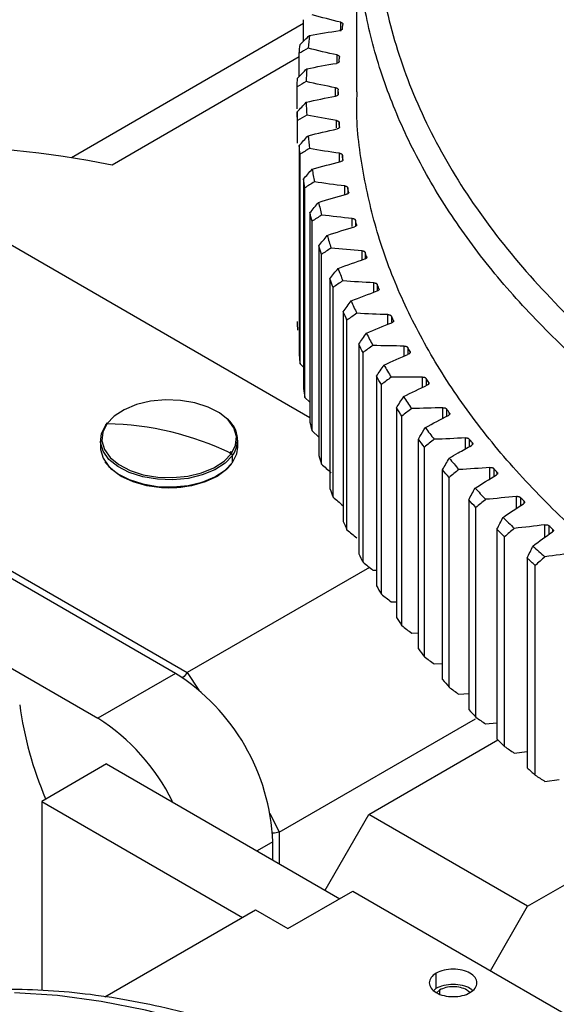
# Model space of a CAD drawing. Header units: millimetres. Extents: x 4624 to 7637, y -669 to 1387.
# Tile 57 of 84: x 7003 to 7062, y 89 to 196. Entities that reach past the tile are written whole.
import ezdxf

# ---------------------------------------------------------------- set-up
doc = ezdxf.new("R2010")
doc.units = ezdxf.units.MM

msp = doc.modelspace()

# ---------------------------------------------------------------- linework, layer by layer
at = {"color": 7, "linetype": 'Continuous', "lineweight": 25}
for p, q in [((7040.056, 206.866), (7040.056, 188.086)), ((7034.258, 195.532), (7008.927, 180.908)), ((7034.258, 193.611), (7034.258, 195.965)), ((7038.327, 194.731), (7038.327, 195.688)), ((7033.791, 189.767), (7033.791, 192.303)), ((7033.791, 191.906), (7013.372, 180.118)), ((7037.931, 191.219), (7037.931, 192.119)), ((7033.573, 186.257), (7033.573, 188.632)), ((7037.778, 187.629), (7037.778, 188.543)), ((7038.056, 188.086), (7038.056, 187.845)), ((7033.573, 185.907), (7033.573, 182.511)), ((7033.605, 182.533), (7033.605, 184.96)), ((7037.869, 184.161), (7037.869, 184.967)), ((7038.162, 184.755), (7038.162, 184.244)), ((7034.973, 152.546), (6980.495, 183.995)), ((7033.791, 182.236), (7033.791, 159.373)), ((7033.887, 158.428), (7033.887, 181.291)), ((7038.203, 180.515), (7038.203, 181.395)), ((7038.509, 181.191), (7038.509, 180.682)), ((7034.258, 178.574), (7034.258, 155.711)), ((7034.418, 154.769), (7034.418, 177.632)), ((7038.779, 176.872), (7038.779, 177.834)), ((7039.099, 177.637), (7039.099, 176.985)), ((7034.973, 174.925), (7034.973, 152.062)), ((7035.198, 151.124), (7035.198, 173.987)), ((7039.597, 173.429), (7039.597, 174.289)), ((7039.931, 174.099), (7039.931, 173.419)), ((7035.937, 171.295), (7035.937, 148.432)), ((7040.655, 169.76), (7040.655, 170.765)), ((7036.225, 147.5), (7036.225, 170.363)), ((7041.002, 170.582), (7041.002, 169.882)), ((7037.146, 167.69), (7037.146, 144.827)), ((7037.497, 143.902), (7037.497, 166.765)), ((7041.953, 166.238), (7041.953, 167.268)), ((7042.311, 167.093), (7042.311, 166.388)), ((7020.309, 124.681), (6949.599, 165.501)), ((7038.6, 164.115), (7038.6, 141.251)), ((7043.487, 162.744), (7043.487, 163.802)), ((7043.857, 163.636), (7043.857, 162.934)), ((7039.014, 140.335), (7039.014, 163.199)), ((7044.082, 163.06), (7044.082, 163.176)), ((6941.113, 160.603), (7011.824, 119.782)), ((7040.295, 160.575), (7040.295, 137.712)), ((7045.256, 159.285), (7045.256, 160.375)), ((7045.637, 160.217), (7045.637, 159.517)), ((7040.771, 136.806), (7040.771, 159.669)), ((7045.893, 159.618), (7045.893, 159.762)), ((7033.887, 158.428), (7034.258, 158.065)), ((7042.231, 157.077), (7042.231, 134.214)), ((7047.256, 155.865), (7047.256, 156.99)), ((7047.648, 156.84), (7047.648, 156.14)), ((7042.768, 133.319), (7042.768, 156.182)), ((7047.934, 156.236), (7047.934, 156.392)), ((7034.418, 154.769), (7034.973, 154.243)), ((6971.519, 153.663), (7021.586, 124.76)), ((7044.402, 153.625), (7044.402, 130.762)), ((7049.485, 152.488), (7049.485, 153.652)), ((7045, 129.88), (7045, 152.744)), ((7049.887, 153.512), (7049.887, 152.7)), ((7050.204, 152.9), (7050.204, 153.071)), ((7012.676, 151.77), (7012.862, 152.008)), ((7035.198, 151.124), (7035.937, 150.448)), ((7051.94, 149.169), (7051.94, 150.368)), ((7012.102, 150.109), (7012.102, 149.336)), ((7027.102, 149.336), (7027.102, 150.109)), ((7046.807, 127.362), (7046.807, 150.225)), ((7047.464, 126.495), (7047.464, 149.358)), ((7052.35, 150.237), (7052.35, 149.397)), ((7052.697, 149.615), (7052.697, 149.803)), ((7026.35, 148.878), (7026.182, 148.61)), ((7026.529, 147.676), (7026.529, 148.449)), ((7054.616, 145.884), (7054.616, 147.143)), ((7049.441, 124.019), (7049.441, 146.883)), ((7055.035, 147.021), (7055.035, 146.143)), ((7055.411, 146.384), (7055.411, 146.595)), ((7050.156, 123.168), (7050.156, 146.031)), ((7057.509, 142.665), (7057.509, 143.98)), ((7052.3, 143.602), (7052.3, 120.739)), ((7057.936, 143.868), (7057.936, 142.95)), ((7058.34, 143.228), (7058.34, 143.451)), ((7053.073, 119.904), (7053.073, 142.767)), ((7060.615, 139.507), (7060.615, 140.885)), ((7061.049, 140.783), (7061.049, 139.821)), ((7055.38, 140.389), (7055.38, 117.526)), ((7061.482, 140.138), (7061.482, 140.375)), ((7056.209, 116.709), (7056.209, 139.572)), ((7058.676, 137.248), (7058.676, 114.385)), ((7059.56, 113.588), (7059.56, 136.451)), ((7041.474, 136.241), (7021.586, 124.76)), ((7041.843, 135.944), (7042.231, 135.937)), ((7043.841, 132.482), (7044.402, 132.484)), ((7046.074, 129.067), (7046.807, 129.086)), ((7048.537, 125.706), (7049.441, 125.75)), ((7020.309, 124.681), (7011.824, 119.782)), ((7021.586, 124.76), (7022.849, 122.858)), ((7051.227, 122.403), (7052.3, 122.48)), ((7031.623, 107.376), (7053.027, 119.732)), ((7054.139, 119.164), (7055.38, 119.282)), ((7041.407, 109.289), (7055.489, 117.419)), ((7057.269, 115.993), (7058.676, 116.16)), ((7012.769, 114.803), (7005.698, 110.721)), ((7012.769, 114.803), (7038.224, 100.108)), ((7060.613, 112.896), (7062.184, 113.119)), ((7005.698, 110.721), (7005.698, 90.111)), ((7005.698, 110.721), (7027.618, 98.067)), ((7030.607, 109.421), (7031.623, 107.376)), ((7036.635, 101.025), (7041.407, 109.289)), ((7058.731, 99.288), (7041.407, 109.289)), ((7030.916, 106.31), (7029.199, 105.318)), ((7030.916, 104.327), (7030.916, 106.31)), ((7031.623, 107.376), (7031.623, 103.919)), ((7058.731, 99.288), (7069.889, 105.729)), ((7032.568, 96.843), (7039.639, 100.925)), ((7039.639, 100.925), (7219.951, -3.167)), ((7012.592, 89.393), (7029.032, 98.884)), ((7029.032, 98.884), (7032.568, 96.843)), ((7054.667, 92.249), (7058.731, 99.288)), ((7048.76, 90.352), (7048.76, 91.985)), ((7048.477, 90.107), (7048.76, 90.352)), ((7049.114, 90.148), (7048.776, 89.856)), ((7049.114, 90.148), (7049.114, 89.726))]:
    msp.add_line(p, q, dxfattribs=at)
at = {"color": 7, "linetype": 'Continuous', "lineweight": 25, "flags": 128}
for points in [[(7026.391, 148.64), (7026.849, 149.552), (7026.942, 150.501), (7026.668, 151.438), (7026.039, 152.317), (7025.088, 153.092), (7023.862, 153.726), (7022.422, 154.186), (7020.84, 154.45), (7019.197, 154.505), (7017.573, 154.346), (7016.052, 153.983), (7014.709, 153.434), (7013.611, 152.726), (7012.813, 151.895)], [(7026.529, 148.449), (7025.715, 147.601), (7024.595, 146.878), (7023.224, 146.318), (7021.672, 145.948), (7020.016, 145.786), (7018.339, 145.841), (7016.726, 146.111), (7015.257, 146.58), (7014.005, 147.227), (7013.035, 148.018), (7012.393, 148.914), (7012.114, 149.87), (7012.209, 150.838), (7012.676, 151.77)], [(7012.813, 151.895), (7012.356, 150.982), (7012.262, 150.033), (7012.536, 149.096), (7013.165, 148.218), (7014.116, 147.442), (7015.343, 146.808), (7016.783, 146.348), (7018.364, 146.084), (7020.008, 146.03), (7021.631, 146.188), (7023.152, 146.551), (7024.496, 147.1), (7025.594, 147.808), (7026.391, 148.64)], [(7012.102, 149.336), (7012.114, 149.097), (7012.393, 148.141), (7013.035, 147.245), (7014.005, 146.454), (7015.257, 145.808), (7016.726, 145.338), (7018.339, 145.069), (7020.016, 145.013), (7021.672, 145.175), (7023.224, 145.545), (7024.595, 146.105), (7025.715, 146.828), (7026.529, 147.676)], [(7026.529, 147.676), (7026.995, 148.607), (7027.102, 149.336)], [(7014.37, 146.152), (7013.336, 146.9), (7012.634, 147.734)], [(7026.396, 147.48), (7025.868, 146.9), (7024.835, 146.152), (7023.539, 145.556), (7022.046, 145.141), (7020.431, 144.928), (7018.774, 144.928), (7017.158, 145.141), (7015.665, 145.556), (7014.37, 146.152)], [(7021.586, 124.76), (7021.467, 124.624), (7021.349, 124.489), (7021.23, 124.353), (7021.111, 124.218), (7021.091, 124.196)], [(7031.623, 107.376), (7031.446, 107.341), (7031.269, 107.306), (7031.093, 107.27), (7030.916, 107.235), (7030.887, 107.229)], [(7096.308, 33.168), (7091.744, 38.455), (7087.074, 43.542), (7082.307, 48.417), (7077.456, 53.069), (7072.532, 57.485), (7067.547, 61.655), (7062.513, 65.57), (7057.443, 69.219), (7052.347, 72.594), (7047.24, 75.688), (7042.132, 78.491), (7037.037, 80.999), (7031.967, 83.204), (7026.933, 85.101), (7021.948, 86.686), (7017.024, 87.955), (7012.173, 88.905), (7007.406, 89.533), (7002.736, 89.839)]]:
    msp.add_lwpolyline(points, dxfattribs=at)
at = {"color": 7, "linetype": 'Continuous', "lineweight": 25}
for centre, radius, start, end in [((6990.987, 66.516), 115.787, 78.85266, 89.53986), ((7024.126, 150.133), 2.934, 324.97697, 54.40798), ((7012.802, 151.769), 0.126, 84.99853, 179.60862), ((7012.249, 119.594), 32.306, 64.03815, 88.99952), ((7026.302, 148.431), 0.227, 4.61233, 66.8713), ((7019.607, 156.07), 11.143, 241.96684, 297.48012), ((7008.052, 105.357), 22.884, 2.38686, 57.61314), ((7042.541, 126.575), 39.611, 187.71524, 203.16142), ((6999.941, 100.957), 22.262, 25.96105, 57.73785)]:
    msp.add_arc(centre, radius, start, end, dxfattribs=at)
for points, knots in [([(7211.231, 296.65), (7210.815, 296.674), (7209.982, 296.722), (7208.731, 296.787), (7207.48, 296.846), (7206.229, 296.9), (7204.976, 296.947), (7203.723, 296.989), (7202.469, 297.024), (7201.214, 297.054), (7199.959, 297.077), (7198.703, 297.095), (7197.446, 297.107), (7194.096, 297.123), (7188.652, 297.059), (7181.135, 296.757), (7173.651, 296.242), (7166.219, 295.516), (7158.857, 294.58), (7149.162, 293.056), (7137.305, 290.638), (7123.639, 286.948), (7110.667, 282.5), (7098.51, 277.341), (7087.29, 271.517), (7077.111, 265.088), (7068.074, 258.113), (7060.263, 250.661), (7053.757, 242.802), (7048.614, 234.614), (7044.889, 226.173), (7042.612, 217.563), (7041.812, 208.865), (7042.488, 200.164), (7044.642, 191.543), (7048.246, 183.085), (7053.272, 174.873), (7059.665, 166.983), (7067.37, 159.494), (7076.306, 152.476), (7086.394, 145.999), (7097.531, 140.122), (7109.613, 134.906), (7120.371, 131.148), (7129.327, 128.519), (7136.206, 126.739), (7143.228, 125.156), (7150.374, 123.774), (7157.628, 122.597), (7163.228, 121.857), (7167.103, 121.419), (7169.222, 121.197), (7171.346, 120.992), (7173.473, 120.805), (7175.605, 120.635), (7177.74, 120.481), (7179.167, 120.393), (7179.881, 120.349)], [0, 0, 0, 0, 0.0026045, 0.00520852, 0.00781221, 0.01041576, 0.01301934, 0.01562313, 0.01822729, 0.02083201, 0.02343747, 0.02604382, 0.02865125, 0.03125993, 0.04689351, 0.06251682, 0.07813785, 0.0937737, 0.10940728, 0.12503058, 0.15627804, 0.1875255, 0.21877296, 0.25002042, 0.28126788, 0.31251533, 0.34376279, 0.37501025, 0.40625771, 0.43750517, 0.46875262, 0.50000008, 0.53124754, 0.562495, 0.59374246, 0.62498992, 0.65623737, 0.68748483, 0.71873229, 0.74997975, 0.78122721, 0.81247466, 0.84372212, 0.87496958, 0.89059061, 0.90622646, 0.92186004, 0.93748335, 0.95310438, 0.96874023, 0.9732109, 0.97767845, 0.98214374, 0.98660766, 0.99107109, 0.99553491, 1, 1, 1, 1]), ([(7085.601, 143.391), (7082.847, 145.052), (7077.341, 148.376), (7069.952, 153.806), (7063.257, 159.522), (7057.356, 165.525), (7052.266, 171.77), (7048.023, 178.223), (7044.65, 184.844), (7042.167, 191.596), (7040.589, 198.437), (7039.926, 205.328), (7040.18, 212.228), (7041.351, 219.097), (7043.432, 225.893), (7046.411, 232.578), (7050.269, 239.11), (7054.984, 245.453), (7060.531, 251.566), (7066.865, 257.422), (7073.995, 262.957), (7080.273, 267.262), (7084.396, 269.575), (7085.663, 270.285)], [0, 0, 0, 0, 0.0489152, 0.0978304, 0.1467457, 0.1956609, 0.2445761, 0.2934913, 0.3424065, 0.3913218, 0.440237, 0.4891522, 0.5380674, 0.5869826, 0.6358979, 0.6848131, 0.7337283, 0.7826435, 0.8315587, 0.880474, 0.9293892, 0.9783044, 1, 1, 1, 1]), ([(7038.328, 195.689), (7038.347, 195.684), (7038.385, 195.675), (7038.436, 195.653), (7038.48, 195.628), (7038.53, 195.588), (7038.574, 195.531), (7038.574, 195.483), (7038.574, 195.458)], [0, 0, 0, 0, 0.1244565, 0.2470635, 0.3712452, 0.5003004, 0.7484904, 1, 1, 1, 1]), ([(7038.509, 194.981), (7038.507, 194.969), (7038.502, 194.945), (7038.482, 194.911), (7038.454, 194.878), (7038.404, 194.839), (7038.324, 194.797), (7038.243, 194.783), (7038.203, 194.775)], [0, 0, 0, 0, 0.1255602, 0.2487999, 0.3728855, 0.5009207, 0.7502966, 1, 1, 1, 1]), ([(7038.162, 191.417), (7038.16, 191.405), (7038.157, 191.381), (7038.139, 191.346), (7038.113, 191.313), (7038.066, 191.272), (7037.989, 191.228), (7037.909, 191.212), (7037.869, 191.204)], [0, 0, 0, 0, 0.1255602, 0.2487999, 0.3728855, 0.5009207, 0.7502966, 1, 1, 1, 1]), ([(7037.932, 192.12), (7037.951, 192.115), (7037.99, 192.107), (7038.042, 192.087), (7038.089, 192.062), (7038.141, 192.024), (7038.189, 191.968), (7038.192, 191.919), (7038.194, 191.894)], [0, 0, 0, 0, 0.1244565, 0.2470635, 0.3712452, 0.5003004, 0.7484904, 1, 1, 1, 1]), ([(7037.779, 188.544), (7037.799, 188.54), (7037.838, 188.532), (7037.891, 188.514), (7037.94, 188.49), (7037.994, 188.453), (7038.046, 188.398), (7038.053, 188.349), (7038.056, 188.325)], [0, 0, 0, 0, 0.1244565, 0.2470635, 0.3712452, 0.5003004, 0.7484904, 1, 1, 1, 1]), ([(7085.601, 124.61), (7082.847, 126.272), (7077.341, 129.595), (7069.952, 135.025), (7063.257, 140.742), (7057.356, 146.745), (7052.266, 152.99), (7048.022, 159.442), (7044.653, 166.064), (7042.154, 172.815), (7040.637, 179.656), (7039.977, 184.763), (7040.111, 187.573), (7040.135, 188.085)], [0, 0, 0, 0, 0.0978207, 0.1956414, 0.2934621, 0.3912828, 0.4891035, 0.5869242, 0.6847449, 0.7825656, 0.8803863, 0.9782071, 1, 1, 1, 1]), ([(7038.056, 187.847), (7038.056, 187.835), (7038.054, 187.811), (7038.039, 187.775), (7038.015, 187.742), (7037.971, 187.7), (7037.897, 187.655), (7037.818, 187.637), (7037.779, 187.628)], [0, 0, 0, 0, 0.1255602, 0.2487999, 0.3728855, 0.5009207, 0.7502966, 1, 1, 1, 1]), ([(7037.869, 184.968), (7037.889, 184.964), (7037.929, 184.957), (7037.984, 184.94), (7038.034, 184.917), (7038.091, 184.882), (7038.147, 184.828), (7038.157, 184.78), (7038.162, 184.755)], [0, 0, 0, 0, 0.1244565, 0.2470635, 0.3712452, 0.5003004, 0.7484904, 1, 1, 1, 1]), ([(7038.194, 184.278), (7038.194, 184.265), (7038.194, 184.241), (7038.181, 184.206), (7038.16, 184.171), (7038.119, 184.129), (7038.048, 184.082), (7037.97, 184.062), (7037.932, 184.052)], [0, 0, 0, 0, 0.1255602, 0.2487999, 0.3728855, 0.5009207, 0.7502966, 1, 1, 1, 1]), ([(7038.203, 181.397), (7038.223, 181.393), (7038.263, 181.387), (7038.319, 181.371), (7038.371, 181.35), (7038.43, 181.315), (7038.489, 181.263), (7038.503, 181.215), (7038.509, 181.191)], [0, 0, 0, 0, 0.1244565, 0.2470635, 0.3712452, 0.5003004, 0.7484904, 1, 1, 1, 1]), ([(7038.574, 180.714), (7038.575, 180.702), (7038.577, 180.678), (7038.567, 180.642), (7038.547, 180.607), (7038.509, 180.564), (7038.441, 180.515), (7038.366, 180.494), (7038.328, 180.483)], [0, 0, 0, 0, 0.1255602, 0.2487999, 0.3728855, 0.5009207, 0.7502966, 1, 1, 1, 1]), ([(7038.779, 177.835), (7038.8, 177.833), (7038.84, 177.828), (7038.897, 177.813), (7038.95, 177.792), (7039.012, 177.759), (7039.075, 177.708), (7039.091, 177.661), (7039.099, 177.637)], [0, 0, 0, 0, 0.1244565, 0.2470635, 0.3712452, 0.5003004, 0.7484904, 1, 1, 1, 1]), ([(7039.197, 177.162), (7039.198, 177.15), (7039.202, 177.126), (7039.194, 177.09), (7039.177, 177.055), (7039.142, 177.01), (7039.077, 176.96), (7039.003, 176.937), (7038.966, 176.925)], [0, 0, 0, 0, 0.1255602, 0.2487999, 0.3728855, 0.5009207, 0.7502966, 1, 1, 1, 1]), ([(7039.597, 174.29), (7039.618, 174.288), (7039.659, 174.284), (7039.717, 174.27), (7039.771, 174.251), (7039.835, 174.219), (7039.901, 174.17), (7039.921, 174.123), (7039.931, 174.099)], [0, 0, 0, 0, 0.1244565, 0.2470635, 0.3712452, 0.5003004, 0.7484904, 1, 1, 1, 1]), ([(7040.06, 173.627), (7040.063, 173.614), (7040.068, 173.59), (7040.062, 173.554), (7040.048, 173.519), (7040.015, 173.474), (7039.955, 173.422), (7039.882, 173.397), (7039.846, 173.385)], [0, 0, 0, 0, 0.1255602, 0.2487999, 0.3728855, 0.5009207, 0.7502966, 1, 1, 1, 1]), ([(7040.656, 170.766), (7040.676, 170.764), (7040.718, 170.761), (7040.776, 170.749), (7040.832, 170.731), (7040.898, 170.701), (7040.967, 170.653), (7040.99, 170.606), (7041.002, 170.582)], [0, 0, 0, 0, 0.1244565, 0.2470635, 0.3712452, 0.5003004, 0.7484904, 1, 1, 1, 1]), ([(7041.163, 170.113), (7041.167, 170.101), (7041.173, 170.078), (7041.171, 170.041), (7041.158, 170.006), (7041.129, 169.96), (7041.072, 169.907), (7041.001, 169.88), (7040.965, 169.867)], [0, 0, 0, 0, 0.12556022, 0.24879992, 0.37288552, 0.50092066, 0.75029664, 1, 1, 1, 1]), ([(7041.953, 167.269), (7041.974, 167.268), (7042.015, 167.265), (7042.075, 167.254), (7042.131, 167.238), (7042.199, 167.209), (7042.272, 167.163), (7042.298, 167.116), (7042.311, 167.093)], [0, 0, 0, 0, 0.1244565, 0.2470635, 0.3712452, 0.5003004, 0.7484904, 1, 1, 1, 1]), ([(7042.505, 166.628), (7042.509, 166.616), (7042.517, 166.593), (7042.517, 166.556), (7042.507, 166.52), (7042.481, 166.474), (7042.427, 166.42), (7042.358, 166.392), (7042.324, 166.378)], [0, 0, 0, 0, 0.1255602, 0.2487999, 0.3728855, 0.5009207, 0.7502966, 1, 1, 1, 1]), ([(7043.487, 163.804), (7043.508, 163.803), (7043.549, 163.801), (7043.61, 163.792), (7043.667, 163.776), (7043.737, 163.749), (7043.813, 163.705), (7043.843, 163.659), (7043.857, 163.636)], [0, 0, 0, 0, 0.1244565, 0.2470635, 0.3712452, 0.5003004, 0.7484904, 1, 1, 1, 1]), ([(7044.082, 163.176), (7044.087, 163.164), (7044.097, 163.141), (7044.099, 163.104), (7044.091, 163.068), (7044.069, 163.021), (7044.019, 162.966), (7043.952, 162.936), (7043.918, 162.921)], [0, 0, 0, 0, 0.12556022, 0.24879992, 0.37288552, 0.50092066, 0.75029664, 1, 1, 1, 1]), ([(7045.256, 160.376), (7045.277, 160.375), (7045.318, 160.375), (7045.379, 160.367), (7045.438, 160.353), (7045.509, 160.327), (7045.588, 160.284), (7045.621, 160.239), (7045.637, 160.217)], [0, 0, 0, 0, 0.1244565, 0.2470635, 0.3712452, 0.5003004, 0.7484904, 1, 1, 1, 1]), ([(7045.893, 159.762), (7045.899, 159.75), (7045.91, 159.727), (7045.915, 159.691), (7045.91, 159.655), (7045.89, 159.607), (7045.844, 159.551), (7045.779, 159.52), (7045.746, 159.504)], [0, 0, 0, 0, 0.1255602, 0.2487999, 0.3728855, 0.5009207, 0.7502966, 1, 1, 1, 1]), ([(7047.256, 156.991), (7047.277, 156.991), (7047.319, 156.991), (7047.38, 156.984), (7047.44, 156.972), (7047.513, 156.948), (7047.595, 156.907), (7047.63, 156.863), (7047.648, 156.84)], [0, 0, 0, 0, 0.1244565, 0.2470635, 0.3712452, 0.5003004, 0.7484904, 1, 1, 1, 1]), ([(7047.934, 156.392), (7047.941, 156.38), (7047.954, 156.357), (7047.961, 156.321), (7047.959, 156.285), (7047.942, 156.237), (7047.9, 156.18), (7047.837, 156.147), (7047.806, 156.131)], [0, 0, 0, 0, 0.1255602, 0.2487999, 0.3728855, 0.5009207, 0.7502966, 1, 1, 1, 1]), ([(7049.485, 153.654), (7049.506, 153.654), (7049.548, 153.656), (7049.609, 153.65), (7049.67, 153.639), (7049.745, 153.617), (7049.829, 153.578), (7049.868, 153.534), (7049.887, 153.512)], [0, 0, 0, 0, 0.1244565, 0.2470635, 0.3712452, 0.5003004, 0.7484904, 1, 1, 1, 1]), ([(7050.204, 153.071), (7050.211, 153.059), (7050.225, 153.037), (7050.235, 153.001), (7050.235, 152.964), (7050.222, 152.916), (7050.184, 152.858), (7050.123, 152.824), (7050.093, 152.807)], [0, 0, 0, 0, 0.1255602, 0.2487999, 0.3728855, 0.5009207, 0.7502966, 1, 1, 1, 1]), ([(7051.939, 150.37), (7051.96, 150.371), (7052.002, 150.373), (7052.064, 150.369), (7052.125, 150.359), (7052.201, 150.339), (7052.288, 150.301), (7052.33, 150.259), (7052.35, 150.237)], [0, 0, 0, 0, 0.1244565, 0.2470635, 0.3712452, 0.5003004, 0.7484904, 1, 1, 1, 1]), ([(7052.697, 149.803), (7052.705, 149.792), (7052.721, 149.77), (7052.733, 149.734), (7052.736, 149.698), (7052.726, 149.65), (7052.692, 149.59), (7052.633, 149.555), (7052.604, 149.537)], [0, 0, 0, 0, 0.1255602, 0.2487999, 0.3728855, 0.5009207, 0.7502966, 1, 1, 1, 1]), ([(7054.615, 147.144), (7054.636, 147.145), (7054.677, 147.148), (7054.74, 147.146), (7054.801, 147.137), (7054.879, 147.119), (7054.968, 147.084), (7055.013, 147.042), (7055.035, 147.021)], [0, 0, 0, 0, 0.1244565, 0.2470635, 0.3712452, 0.5003004, 0.7484904, 1, 1, 1, 1]), ([(7055.411, 146.595), (7055.42, 146.584), (7055.437, 146.562), (7055.451, 146.527), (7055.456, 146.49), (7055.45, 146.442), (7055.42, 146.382), (7055.364, 146.345), (7055.336, 146.327)], [0, 0, 0, 0, 0.1255602, 0.2487999, 0.3728855, 0.5009207, 0.7502966, 1, 1, 1, 1]), ([(7057.508, 143.981), (7057.529, 143.983), (7057.57, 143.987), (7057.632, 143.986), (7057.694, 143.979), (7057.773, 143.962), (7057.865, 143.929), (7057.912, 143.888), (7057.936, 143.868)], [0, 0, 0, 0, 0.1244565, 0.2470635, 0.3712452, 0.5003004, 0.7484904, 1, 1, 1, 1]), ([(7058.34, 143.451), (7058.35, 143.44), (7058.369, 143.418), (7058.386, 143.383), (7058.393, 143.347), (7058.39, 143.299), (7058.364, 143.238), (7058.311, 143.2), (7058.284, 143.181)], [0, 0, 0, 0, 0.1255602, 0.2487999, 0.3728855, 0.5009207, 0.7502966, 1, 1, 1, 1]), ([(7060.614, 140.886), (7060.635, 140.889), (7060.675, 140.894), (7060.738, 140.894), (7060.8, 140.888), (7060.88, 140.873), (7060.974, 140.842), (7061.024, 140.803), (7061.049, 140.783)], [0, 0, 0, 0, 0.1244565, 0.2470635, 0.3712452, 0.5003004, 0.7484904, 1, 1, 1, 1]), ([(7061.482, 140.375), (7061.492, 140.365), (7061.512, 140.344), (7061.532, 140.309), (7061.542, 140.273), (7061.542, 140.225), (7061.52, 140.163), (7061.469, 140.124), (7061.444, 140.105)], [0, 0, 0, 0, 0.1255602, 0.2487999, 0.3728855, 0.5009207, 0.7502966, 1, 1, 1, 1]), ([(7052.437, 89.862), (7052.678, 90.001), (7052.871, 90.168), (7053.131, 90.531), (7053.199, 90.727), (7053.199, 91.12), (7053.131, 91.316), (7052.871, 91.68), (7052.678, 91.846), (7052.197, 92.124), (7051.908, 92.235), (7051.279, 92.385), (7050.939, 92.425), (7050.259, 92.425), (7049.918, 92.385), (7049.29, 92.235), (7049.001, 92.124), (7048.76, 91.985)], [0, 0, 0, 0, 0.125, 0.125, 0.25, 0.25, 0.375, 0.375, 0.5, 0.5, 0.625, 0.625, 0.75, 0.75, 0.875, 0.875, 1, 1, 1, 1]), ([(7048.76, 91.985), (7048.52, 91.846), (7048.327, 91.68), (7048.067, 91.316), (7047.999, 91.12), (7047.999, 90.727), (7048.067, 90.531), (7048.327, 90.168), (7048.52, 90.001), (7049.001, 89.723), (7049.29, 89.612), (7049.918, 89.462), (7050.259, 89.423), (7050.939, 89.423), (7051.279, 89.462), (7051.908, 89.612), (7052.197, 89.723), (7052.437, 89.862)], [0, 0, 0, 0, 0.125, 0.125, 0.25, 0.25, 0.375, 0.375, 0.5, 0.5, 0.625, 0.625, 0.75, 0.75, 0.875, 0.875, 1, 1, 1, 1]), ([(7127.021, -167.743), (7127.702, -167.206), (7129.457, -165.823), (7132.082, -163.301), (7134.912, -160.219), (7137.547, -156.876), (7139.989, -153.293), (7142.23, -149.473), (7144.266, -145.423), (7146.09, -141.152), (7147.698, -136.669), (7149.086, -131.985), (7150.249, -127.111), (7151.186, -122.058), (7151.895, -116.838), (7152.374, -111.464), (7152.588, -106.719), (7152.635, -102.771), (7152.592, -98.774), (7152.393, -93.907), (7151.929, -88.03), (7151.238, -82.063), (7150.323, -76.018), (7149.186, -69.908), (7147.83, -63.747), (7146.259, -57.547), (7144.476, -51.321), (7142.485, -45.083), (7140.292, -38.844), (7137.9, -32.619), (7135.315, -26.42), (7132.542, -20.261), (7129.589, -14.153), (7126.46, -8.11), (7123.163, -2.145), (7119.704, 3.73), (7116.092, 9.502), (7112.332, 15.159), (7108.434, 20.69), (7104.406, 26.082), (7100.255, 31.325), (7095.99, 36.406), (7091.621, 41.316), (7087.155, 46.043), (7082.602, 50.578), (7077.972, 54.911), (7073.273, 59.031), (7068.515, 62.931), (7063.708, 66.602), (7058.862, 70.035), (7053.985, 73.222), (7049.088, 76.156), (7044.181, 78.829), (7039.274, 81.236), (7034.378, 83.37), (7029.503, 85.225), (7024.66, 86.795), (7019.86, 88.077), (7015.114, 89.067), (7010.434, 89.761), (7005.833, 90.157), (7001.32, 90.256), (6996.909, 90.056), (6992.611, 89.56), (6988.436, 88.769), (6984.39, 87.694), (6980.499, 86.309), (6977.718, 85.154), (6976.284, 84.376), (6976.047, 84.248)], [0, 0, 0, 0, 0.009526, 0.02451962, 0.03954991, 0.0546288, 0.06976418, 0.08495965, 0.10021481, 0.11552586, 0.13088662, 0.14628945, 0.16172618, 0.17718884, 0.19267018, 0.2081639, 0.22366481, 0.23266251, 0.2408511, 0.25635468, 0.27185434, 0.28734949, 0.3028393, 0.31832335, 0.3338015, 0.34927388, 0.36474075, 0.38020251, 0.39565966, 0.41111274, 0.42656234, 0.44200909, 0.45745364, 0.47289663, 0.48833872, 0.5037806, 0.51922285, 0.534666, 0.55011072, 0.5655577, 0.5810076, 0.59646108, 0.61191882, 0.62738143, 0.64284952, 0.65832364, 0.67380425, 0.68929174, 0.70478632, 0.72028801, 0.73579653, 0.75131127, 0.7668311, 0.78235432, 0.79787784, 0.81339754, 0.82890864, 0.84440517, 0.85988, 0.87532505, 0.89073166, 0.9060912, 0.92139602, 0.93664043, 0.95182176, 0.96694129, 0.98200469, 0.99702204, 1, 1, 1, 1]), ([(7048.76, 90.352), (7049.028, 90.475), (7049.565, 90.72), (7050.605, 90.83), (7051.608, 90.71), (7052.374, 90.447), (7052.634, 90.192), (7052.721, 90.107)], [0, 0, 0, 0, 0.2220886, 0.4441772, 0.6662658, 0.8883544, 1, 1, 1, 1]), ([(7052.457, 89.826), (7052.345, 89.939), (7052.098, 90.192), (7051.418, 90.439), (7050.603, 90.533), (7049.764, 90.446), (7049.331, 90.247), (7049.114, 90.148)], [0, 0, 0, 0, 0.1699643, 0.3774732, 0.5849821, 0.7924911, 1, 1, 1, 1])]:
    msp.add_open_spline(points, degree=3, knots=knots, dxfattribs=at)
for points in [[(7038.327, 195.688), (7037.276, 195.942), (7036.239, 196.213), (7035.217, 196.503)], [(7038.509, 194.981), (7038.53, 195.14), (7038.552, 195.299), (7038.574, 195.458)], [(7034.911, 194.252), (7035.998, 194.446), (7037.096, 194.621), (7038.203, 194.776)], [(7033.887, 193.247), (7034.227, 193.584), (7034.568, 193.919), (7034.911, 194.252)], [(7034.911, 194.252), (7034.857, 193.789), (7034.81, 193.326), (7034.769, 192.863)], [(7033.791, 192.303), (7033.82, 192.618), (7033.852, 192.933), (7033.887, 193.247)], [(7034.769, 192.863), (7034.441, 192.674), (7034.115, 192.487), (7033.791, 192.303)], [(7037.931, 192.119), (7036.864, 192.348), (7035.809, 192.596), (7034.769, 192.863)], [(7034.615, 190.607), (7035.689, 190.825), (7036.774, 191.025), (7037.869, 191.205)], [(7038.162, 191.417), (7038.172, 191.576), (7038.182, 191.735), (7038.194, 191.894)], [(7033.605, 189.579), (7033.941, 189.923), (7034.277, 190.266), (7034.615, 190.607)], [(7034.615, 190.607), (7034.593, 190.143), (7034.577, 189.679), (7034.568, 189.215)], [(7033.573, 188.632), (7033.581, 188.948), (7033.592, 189.263), (7033.605, 189.579)], [(7034.568, 189.215), (7034.235, 189.019), (7033.903, 188.825), (7033.573, 188.632)], [(7037.778, 188.543), (7036.697, 188.748), (7035.626, 188.972), (7034.568, 189.215)], [(7038.056, 187.847), (7038.056, 188.006), (7038.056, 188.166), (7038.056, 188.325)], [(7033.573, 185.906), (7033.903, 186.259), (7034.235, 186.609), (7034.568, 186.957)], [(7034.568, 186.957), (7035.626, 187.2), (7036.697, 187.424), (7037.778, 187.629)], [(7034.568, 186.957), (7034.577, 186.493), (7034.593, 186.029), (7034.615, 185.565)], [(7033.605, 184.96), (7033.592, 185.276), (7033.581, 185.591), (7033.573, 185.907)], [(7034.615, 185.565), (7034.277, 185.362), (7033.941, 185.16), (7033.605, 184.96)], [(7037.869, 184.967), (7036.774, 185.147), (7035.689, 185.347), (7034.615, 185.565)], [(7038.194, 184.278), (7038.182, 184.437), (7038.172, 184.596), (7038.162, 184.755)], [(7034.769, 183.309), (7035.809, 183.576), (7036.864, 183.824), (7037.931, 184.053)], [(7033.791, 182.236), (7034.115, 182.596), (7034.441, 182.954), (7034.769, 183.309)], [(7034.769, 183.309), (7034.81, 182.846), (7034.857, 182.383), (7034.911, 181.92)], [(7033.887, 181.291), (7033.852, 181.606), (7033.82, 181.921), (7033.791, 182.236)], [(7034.911, 181.92), (7034.568, 181.708), (7034.227, 181.499), (7033.887, 181.291)], [(7038.203, 181.395), (7037.096, 181.551), (7035.998, 181.726), (7034.911, 181.92)], [(7035.217, 179.669), (7036.239, 179.959), (7037.276, 180.23), (7038.327, 180.484)], [(7038.574, 180.714), (7038.552, 180.873), (7038.53, 181.032), (7038.509, 181.191)], [(7034.258, 178.574), (7034.576, 178.941), (7034.896, 179.306), (7035.217, 179.669)], [(7035.217, 179.669), (7035.29, 179.207), (7035.369, 178.745), (7035.454, 178.283)], [(7034.418, 177.632), (7034.362, 177.946), (7034.308, 178.26), (7034.258, 178.574)], [(7035.454, 178.283), (7035.108, 178.064), (7034.763, 177.847), (7034.418, 177.632)], [(7038.779, 177.834), (7037.663, 177.965), (7036.554, 178.114), (7035.454, 178.283)], [(7039.197, 177.162), (7039.164, 177.32), (7039.131, 177.478), (7039.099, 177.637)], [(7035.913, 176.042), (7036.915, 176.354), (7037.933, 176.649), (7038.965, 176.926)], [(7034.973, 174.925), (7035.285, 175.299), (7035.598, 175.671), (7035.913, 176.042)], [(7035.913, 176.042), (7036.018, 175.581), (7036.128, 175.122), (7036.244, 174.662)], [(7035.198, 173.987), (7035.12, 174.3), (7035.045, 174.612), (7034.973, 174.925)], [(7036.244, 174.662), (7035.894, 174.435), (7035.546, 174.21), (7035.198, 173.987)], [(7039.597, 174.289), (7038.473, 174.394), (7037.355, 174.518), (7036.244, 174.662)], [(7040.06, 173.627), (7040.016, 173.784), (7039.973, 173.941), (7039.931, 174.099)], [(7036.856, 172.433), (7037.835, 172.768), (7038.832, 173.086), (7039.845, 173.386)], [(7035.937, 171.295), (7036.241, 171.676), (7036.548, 172.055), (7036.856, 172.433)], [(7036.856, 172.433), (7036.991, 171.975), (7037.132, 171.518), (7037.28, 171.062)], [(7036.225, 170.363), (7036.126, 170.673), (7036.03, 170.984), (7035.937, 171.295)], [(7037.28, 171.062), (7036.927, 170.827), (7036.576, 170.594), (7036.225, 170.363)], [(7040.655, 170.765), (7039.525, 170.844), (7038.399, 170.943), (7037.28, 171.062)], [(7038.042, 168.848), (7038.998, 169.205), (7039.973, 169.545), (7040.965, 169.868)], [(7041.163, 170.113), (7041.109, 170.27), (7041.055, 170.426), (7041.002, 170.582)], [(7037.146, 167.69), (7037.443, 168.077), (7037.742, 168.463), (7038.042, 168.848)], [(7038.042, 168.848), (7038.209, 168.394), (7038.381, 167.941), (7038.559, 167.488)], [(7037.497, 166.765), (7037.378, 167.073), (7037.261, 167.381), (7037.146, 167.69)], [(7038.559, 167.488), (7038.205, 167.245), (7037.851, 167.004), (7037.498, 166.765)], [(7041.953, 167.268), (7040.818, 167.321), (7039.686, 167.395), (7038.559, 167.488)], [(7042.505, 166.628), (7042.44, 166.783), (7042.375, 166.938), (7042.311, 167.093)], [(7039.472, 165.293), (7040.403, 165.671), (7041.354, 166.033), (7042.323, 166.379)], [(7038.6, 164.115), (7038.889, 164.509), (7039.179, 164.902), (7039.472, 165.293)], [(7039.472, 165.293), (7039.669, 164.843), (7039.872, 164.394), (7040.081, 163.946)], [(7039.014, 163.199), (7038.873, 163.504), (7038.735, 163.809), (7038.6, 164.115)], [(7040.081, 163.946), (7039.725, 163.695), (7039.369, 163.446), (7039.014, 163.199)], [(7043.487, 163.802), (7042.35, 163.83), (7041.214, 163.878), (7040.081, 163.946)], [(7044.082, 163.176), (7044.006, 163.329), (7043.931, 163.482), (7043.857, 163.636)], [(7033.573, 163.043), (7033.581, 162.728), (7033.592, 162.412), (7033.605, 162.097)], [(7041.143, 161.773), (7042.047, 162.172), (7042.973, 162.555), (7043.917, 162.922)], [(7040.296, 160.575), (7040.576, 160.976), (7040.858, 161.375), (7041.143, 161.773)], [(7041.143, 161.773), (7041.37, 161.328), (7041.604, 160.884), (7041.843, 160.441)], [(7040.771, 159.669), (7040.61, 159.971), (7040.451, 160.273), (7040.295, 160.575)], [(7041.843, 160.441), (7041.485, 160.182), (7041.128, 159.924), (7040.772, 159.669)], [(7045.256, 160.375), (7044.117, 160.377), (7042.979, 160.399), (7041.843, 160.441)], [(7045.893, 159.762), (7045.807, 159.913), (7045.722, 160.065), (7045.637, 160.217)], [(7033.791, 159.373), (7033.82, 159.058), (7033.852, 158.743), (7033.887, 158.428)], [(7043.051, 158.294), (7043.928, 158.713), (7044.826, 159.117), (7045.745, 159.505)], [(7042.231, 157.077), (7042.502, 157.484), (7042.776, 157.889), (7043.051, 158.294)], [(7043.051, 158.294), (7043.309, 157.854), (7043.572, 157.415), (7043.841, 156.978)], [(7042.768, 156.182), (7042.586, 156.48), (7042.407, 156.778), (7042.231, 157.077)], [(7043.841, 156.978), (7043.483, 156.711), (7043.126, 156.446), (7042.768, 156.183)], [(7047.256, 156.99), (7046.119, 156.966), (7044.98, 156.962), (7043.841, 156.978)], [(7047.934, 156.392), (7047.838, 156.541), (7047.743, 156.691), (7047.648, 156.84)], [(7034.258, 155.711), (7034.308, 155.397), (7034.362, 155.083), (7034.418, 154.769)], [(7045.195, 154.86), (7046.042, 155.299), (7046.913, 155.723), (7047.804, 156.132)], [(7044.402, 153.625), (7044.664, 154.038), (7044.928, 154.45), (7045.195, 154.86)], [(7045.195, 154.86), (7045.482, 154.427), (7045.775, 153.994), (7046.074, 153.564)], [(7045, 152.744), (7044.798, 153.037), (7044.599, 153.331), (7044.402, 153.625)], [(7046.074, 153.564), (7045.716, 153.288), (7045.358, 153.015), (7045, 152.744)], [(7049.485, 153.652), (7048.35, 153.603), (7047.212, 153.573), (7046.074, 153.564)], [(7047.57, 151.478), (7048.387, 151.936), (7049.228, 152.379), (7050.092, 152.808)], [(7050.204, 153.071), (7050.097, 153.218), (7049.992, 153.365), (7049.887, 153.512)], [(7034.973, 152.062), (7035.045, 151.749), (7035.12, 151.436), (7035.198, 151.124)], [(7046.97, 150.496), (7047.169, 150.824), (7047.369, 151.151), (7047.57, 151.478)], [(7047.57, 151.478), (7047.887, 151.051), (7048.209, 150.626), (7048.537, 150.202)], [(7046.807, 150.225), (7046.861, 150.316), (7046.916, 150.406), (7046.97, 150.496)], [(7051.94, 150.368), (7050.809, 150.293), (7049.674, 150.238), (7048.537, 150.202)], [(7047.464, 149.358), (7047.242, 149.646), (7047.023, 149.936), (7046.807, 150.225)], [(7048.537, 150.202), (7048.179, 149.919), (7047.822, 149.638), (7047.464, 149.358)], [(7051.137, 148.722), (7051.617, 148.999), (7052.106, 149.271), (7052.603, 149.538)], [(7052.697, 149.803), (7052.581, 149.948), (7052.465, 150.093), (7052.35, 150.237)], [(7035.937, 148.432), (7036.03, 148.121), (7036.126, 147.81), (7036.225, 147.5)], [(7050.174, 148.152), (7050.491, 148.344), (7050.812, 148.534), (7051.137, 148.722)], [(7036.225, 147.5), (7036.576, 147.187), (7036.927, 146.875), (7037.28, 146.566)], [(7049.441, 146.883), (7049.683, 147.307), (7049.927, 147.73), (7050.174, 148.152)], [(7050.174, 148.152), (7050.52, 147.733), (7050.87, 147.315), (7051.227, 146.899)], [(7054.616, 147.143), (7053.49, 147.042), (7052.36, 146.961), (7051.227, 146.899)], [(7050.156, 146.031), (7049.915, 146.314), (7049.677, 146.598), (7049.441, 146.883)], [(7051.227, 146.899), (7050.87, 146.608), (7050.513, 146.318), (7050.156, 146.031)], [(7053.002, 144.888), (7053.754, 145.381), (7054.532, 145.862), (7055.335, 146.328)], [(7055.411, 146.595), (7055.285, 146.737), (7055.159, 146.879), (7055.035, 147.021)], [(7037.146, 144.827), (7037.261, 144.518), (7037.378, 144.21), (7037.497, 143.902)], [(7037.498, 143.902), (7037.851, 143.597), (7038.205, 143.293), (7038.559, 142.992)], [(7052.3, 143.602), (7052.531, 144.032), (7052.765, 144.461), (7053.002, 144.888)], [(7053.002, 144.888), (7053.376, 144.477), (7053.755, 144.068), (7054.139, 143.66)], [(7057.509, 143.98), (7056.391, 143.854), (7055.267, 143.747), (7054.139, 143.66)], [(7053.073, 142.767), (7052.813, 143.045), (7052.555, 143.323), (7052.3, 143.602)], [(7054.139, 143.66), (7053.784, 143.361), (7053.429, 143.063), (7053.073, 142.767)], [(7056.05, 141.69), (7056.768, 142.2), (7057.513, 142.698), (7058.283, 143.182)], [(7058.34, 143.451), (7058.205, 143.59), (7058.07, 143.729), (7057.936, 143.868)], [(7038.6, 141.251), (7038.735, 140.946), (7038.873, 140.64), (7039.014, 140.335)], [(7055.38, 140.389), (7055.601, 140.824), (7055.824, 141.258), (7056.05, 141.69)], [(7056.05, 141.69), (7056.451, 141.288), (7056.858, 140.888), (7057.269, 140.489)], [(7060.615, 140.885), (7059.507, 140.734), (7058.391, 140.602), (7057.269, 140.489)], [(7061.482, 140.375), (7061.337, 140.511), (7061.193, 140.647), (7061.049, 140.783)], [(7039.014, 140.336), (7039.369, 140.038), (7039.725, 139.743), (7040.081, 139.449)], [(7056.209, 139.572), (7055.93, 139.844), (7055.654, 140.116), (7055.38, 140.389)], [(7057.269, 140.489), (7056.916, 140.182), (7056.563, 139.876), (7056.209, 139.572)], [(7059.312, 138.564), (7059.995, 139.09), (7060.706, 139.604), (7061.442, 140.105)], [(7058.676, 137.248), (7058.886, 137.688), (7059.098, 138.127), (7059.312, 138.564)], [(7059.312, 138.564), (7059.741, 138.172), (7060.174, 137.781), (7060.613, 137.392)], [(7040.295, 137.712), (7040.451, 137.41), (7040.61, 137.108), (7040.771, 136.806)], [(7063.929, 137.863), (7062.832, 137.687), (7061.726, 137.53), (7060.613, 137.392)], [(7040.772, 136.806), (7041.128, 136.517), (7041.485, 136.23), (7041.843, 135.944)], [(7059.56, 136.451), (7059.263, 136.716), (7058.969, 136.982), (7058.676, 137.248)], [(7060.613, 137.392), (7060.263, 137.076), (7059.912, 136.763), (7059.56, 136.451)], [(7042.231, 134.214), (7042.407, 133.915), (7042.586, 133.617), (7042.768, 133.319)], [(7042.768, 133.319), (7043.126, 133.038), (7043.483, 132.759), (7043.841, 132.482)], [(7044.402, 130.762), (7044.599, 130.468), (7044.798, 130.174), (7045, 129.88)], [(7045, 129.881), (7045.358, 129.608), (7045.716, 129.336), (7046.074, 129.067)], [(7046.807, 127.362), (7047.023, 127.072), (7047.242, 126.783), (7047.464, 126.495)], [(7047.464, 126.495), (7047.822, 126.23), (7048.179, 125.967), (7048.537, 125.706)], [(7049.441, 124.019), (7049.677, 123.735), (7049.915, 123.451), (7050.156, 123.168)], [(7050.156, 123.168), (7050.513, 122.911), (7050.87, 122.656), (7051.227, 122.403)], [(7052.3, 120.739), (7052.555, 120.46), (7052.813, 120.182), (7053.073, 119.904)], [(7053.073, 119.904), (7053.429, 119.655), (7053.784, 119.409), (7054.139, 119.164)], [(7055.38, 117.526), (7055.654, 117.253), (7055.93, 116.981), (7056.209, 116.709)], [(7056.209, 116.709), (7056.563, 116.469), (7056.916, 116.23), (7057.269, 115.993)], [(7058.676, 114.385), (7058.969, 114.118), (7059.263, 113.853), (7059.56, 113.588)], [(7059.56, 113.588), (7059.912, 113.355), (7060.263, 113.124), (7060.613, 112.896)]]:
    msp.add_open_spline(points, degree=3, dxfattribs=at)

doc.saveas('drawing.dxf')
